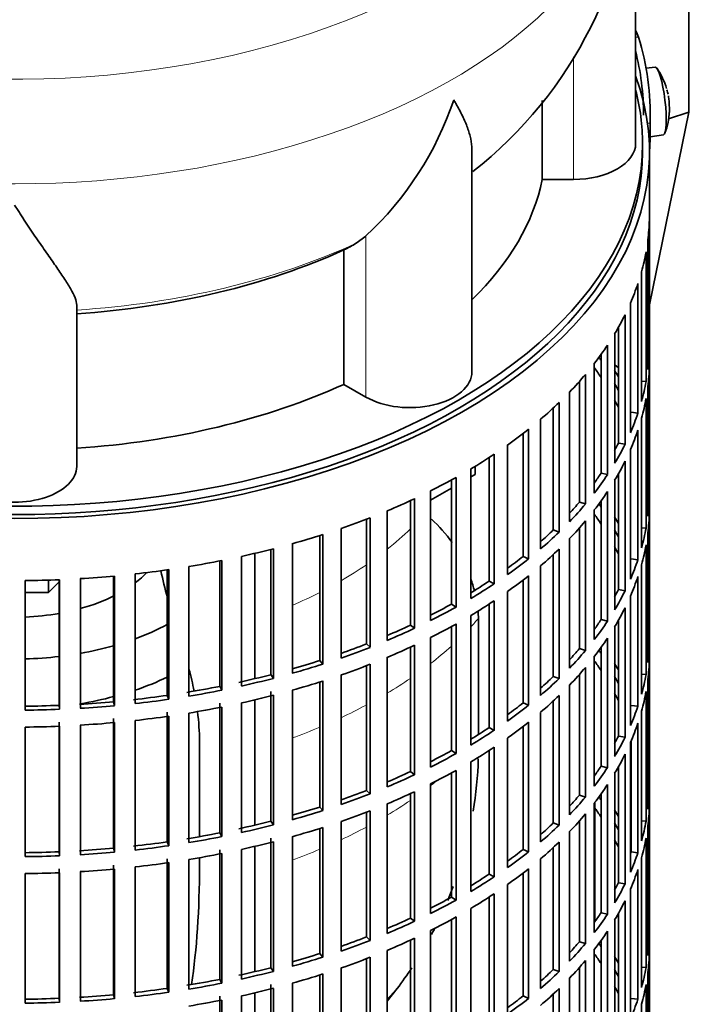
# Model space of a CAD drawing. Header units: millimetres. Extents: x 166 to 762, y -2759 to 1997.
# Tile 4 of 22: x 665 to 762, y -2648 to -2506. Entities that reach past the tile are written whole.
import ezdxf

# ---------------------------------------------------------------- set-up
doc = ezdxf.new("R2010")
doc.units = ezdxf.units.MM
for name, color, linetype in [('M5X8_UNI7687', 7, 'Continuous'), ('VSI134_DIFFUSORE', 7, 'Continuous'), ('VSI134_FILTRO_A', 7, 'Continuous'), ('VSI134_GIUNTO_8×', 7, 'Continuous'), ('VSI134_SUPPORTO_', 7, 'Continuous'), ('VSI134_TERMINALE', 7, 'Continuous')]:
    doc.layers.add(name, color=color, linetype=linetype)

# ---------------------------------------------------------------- blocks, each defined once
blk = doc.blocks.new('SE4')
at = {"layer": 'M5X8_UNI7687', "color": 7, "linetype": 'Continuous', "lineweight": 35}
for p, q in [((757.15, -2512.43), (755.85, -2512.55)), ((756.42, -2522.51), (758.35, -2522.22))]:
    blk.add_line(p, q, dxfattribs=at)
for centre, radius, start, end in [((749.24, -2518.37), 10, 16.6957, 35.0127), ((749.24, -2518.37), 10, 11.8797, 13.5278), ((1125.34, -2461.81), 370.34, 188.5064, 188.6141), ((749.24, -2518.37), 10, 338.98, 357.2751)]:
    blk.add_arc(centre, radius, start, end, dxfattribs=at)
for centre, major_axis, ratio, start_param, end_param in [((757.75, -2517.32), (0.6, -4.89), 0.169759, 0.004788, 3.136805), ((749.22, -2518.28), (-9.78, -2.08), 0.810411, 3.163117, 3.206609), ((749.25, -2518.49), (-9.94, -1.06), 0.589949, 3.053564, 3.168123), ((750.76, -2516.37), (7.36, -5.62), 0.747167, 0.443437, 0.593129)]:
    blk.add_ellipse(centre, major_axis=major_axis, ratio=ratio, start_param=start_param, end_param=end_param, dxfattribs=at)
at = {"layer": 'VSI134_DIFFUSORE', "color": 7, "linetype": 'Continuous', "lineweight": 35}
for p, q in [((754.33, -2523.48), (754.33, -2480.42)), ((740.8, -2517.23), (740.8, -2528.68)), ((730.61, -2556.55), (730.61, -2524.41)), ((740.8, -2528.68), (745.33, -2528.68)), ((715.24, -2536.88), (713.82, -2537.93)), ((712.04, -2538.9), (712.04, -2558.37)), ((673.33, -2570.25), (673.33, -2546.9)), ((712.04, -2558.37), (715.24, -2560.22))]:
    blk.add_line(p, q, dxfattribs=at)
at = {"layer": 'VSI134_DIFFUSORE', "color": 4, "linetype": 'Continuous', "lineweight": 9}
for p, q in [((745.33, -2528.68), (745.33, -2510.91)), ((715.24, -2560.22), (715.24, -2536.88))]:
    blk.add_line(p, q, dxfattribs=at)
at = {"layer": 'VSI134_DIFFUSORE', "color": 7, "linetype": 'Continuous', "lineweight": 35}
for centre, radius, start, end in [((693.03, -2479.29), 61.23, 308.0067, 358.9307), ((682.74, -2501.92), 47.73, 312.9143, 341.3628), ((705.91, -2525.54), 14.7, 294.6434, 302.5491)]:
    blk.add_arc(centre, radius, start, end, dxfattribs=at)
at = {"layer": 'VSI134_DIFFUSORE', "color": 4, "linetype": 'Continuous', "lineweight": 9}
for centre, major_axis, start_param, end_param in [((664.33, -2464.71), (85.67, 0), 2.81186, 6.283185), ((664.33, -2477.46), (-89.83, 0), 0, 3.209019), ((664.33, -2502.01), (79.5, 0), 4.82584, 5.384336)]:
    blk.add_ellipse(centre, major_axis=major_axis, ratio=0.57735, start_param=start_param, end_param=end_param, dxfattribs=at)
at = {"layer": 'VSI134_DIFFUSORE', "color": 7, "linetype": 'Continuous', "lineweight": 35}
for centre, major_axis, start_param, end_param in [((745.33, -2523.48), (-9, 0), 1.570796, 3.141593), ((664.33, -2523.48), (77, 0), 5.749077, 6.166034), ((664.33, -2504), (77, 0), 4.82954, 5.380636), ((721.61, -2556.55), (-9, 0), 0.785398, 3.141593), ((664.33, -2523.48), (77, 0), 4.82954, 5.380636), ((664.33, -2570.25), (-9, 0), 0, 3.141593)]:
    blk.add_ellipse(centre, major_axis=major_axis, ratio=0.57735, start_param=start_param, end_param=end_param, dxfattribs=at)
for points, knots in [([(730.61, -2524.42), (730.61, -2524.26), (730.6, -2524.11), (730.56, -2523.45), (730.47, -2522.93), (730.2, -2521.87), (730.02, -2521.32), (729.57, -2520.2), (729.3, -2519.62), (728.84, -2518.72), (728.68, -2518.42), (728.43, -2517.96), (728.34, -2517.8), (728.16, -2517.49), (728.07, -2517.33), (727.97, -2517.17)], [0.4604904, 0.4604904, 0.4604904, 0.4604904, 0.5, 0.5, 0.625, 0.625, 0.75, 0.75, 0.875, 0.875, 0.9375, 0.9375, 0.96875, 0.96875, 1, 1, 1, 1]), ([(673.33, -2546.9), (673.33, -2546.58), (673.24, -2546.22), (672.93, -2545.42), (672.71, -2544.98), (672.3, -2544.26), (672.15, -2544.01), (671.82, -2543.5), (671.65, -2543.23), (671.11, -2542.41), (670.72, -2541.83), (669.87, -2540.61), (669.42, -2539.97), (668.47, -2538.62), (667.98, -2537.9), (666.96, -2536.43), (666.45, -2535.66), (665.66, -2534.47), (665.4, -2534.06), (665, -2533.44), (664.86, -2533.24), (664.6, -2532.82), (664.46, -2532.6), (664.33, -2532.39)], [0, 0, 0, 0, 0.125, 0.125, 0.25, 0.25, 0.3125, 0.3125, 0.375, 0.375, 0.5, 0.5, 0.625, 0.625, 0.75, 0.75, 0.875, 0.875, 0.9375, 0.9375, 0.96875, 0.96875, 1, 1, 1, 1])]:
    blk.add_open_spline(points, degree=3, knots=knots, dxfattribs=at)
at = {"layer": 'VSI134_FILTRO_A', "color": 7, "linetype": 'Continuous', "lineweight": 35}
for p, q in [((756.33, -2688.82), (756.33, -2524.7)), ((756.32, -2534.56), (756.32, -2553.34)), ((756.1, -2537.44), (756.1, -2556.22)), ((755.84, -2539.19), (755.84, -2557.97)), ((755.19, -2542.05), (755.19, -2560.83)), ((754.66, -2543.77), (754.66, -2562.55)), ((753.58, -2546.59), (753.58, -2565.37)), ((752.79, -2548.28), (752.79, -2567.06)), ((751.84, -2550.08), (751.84, -2566.88)), ((751.29, -2551.03), (751.29, -2569.81)), ((750.25, -2552.67), (750.25, -2571.45)), ((756.1, -2553.33), (756.32, -2553.34)), ((749.33, -2554.01), (749.33, -2571.23)), ((748.34, -2555.34), (748.34, -2574.12)), ((756.32, -2555.79), (756.32, -2574.57)), ((747.06, -2556.92), (747.06, -2575.7)), ((746.17, -2557.95), (746.17, -2575.44)), ((755.19, -2557.92), (755.84, -2557.97)), ((756.1, -2558.67), (756.1, -2577.45)), ((744.75, -2559.48), (744.75, -2578.26)), ((755.84, -2560.41), (755.84, -2579.19)), ((742.4, -2561.79), (742.4, -2579.47)), ((743.24, -2561), (743.24, -2579.78)), ((740.55, -2563.43), (740.55, -2582.21)), ((753.68, -2562.42), (754.66, -2562.55)), ((755.19, -2563.28), (755.19, -2582.06)), ((738.82, -2564.86), (738.82, -2583.64)), ((738.02, -2565.49), (738.02, -2583.29)), ((754.66, -2565), (754.66, -2583.78)), ((735.77, -2567.15), (735.77, -2585.93)), ((751.84, -2566.88), (752.79, -2567.06)), ((733.09, -2568.98), (733.09, -2586.88)), ((733.83, -2568.49), (733.83, -2587.27)), ((753.58, -2567.82), (753.58, -2586.6)), ((730.45, -2570.62), (730.45, -2589.4)), ((752.79, -2569.5), (752.79, -2588.28)), ((728.31, -2571.86), (728.31, -2590.64)), ((749.33, -2571.23), (750.25, -2571.45)), ((751.84, -2571.31), (751.84, -2588.11)), ((727.63, -2572.23), (727.63, -2590.21)), ((751.29, -2572.26), (751.29, -2591.04)), ((724.62, -2573.81), (724.62, -2592.59)), ((750.25, -2573.9), (750.25, -2592.68)), ((756.1, -2574.56), (756.32, -2574.57)), ((721.69, -2575.21), (721.69, -2593.25)), ((722.3, -2574.93), (722.3, -2593.71)), ((746.17, -2575.44), (747.06, -2575.7)), ((749.33, -2575.24), (749.33, -2592.46)), ((715.85, -2577.69), (715.85, -2596.47)), ((718.33, -2576.69), (718.33, -2595.47)), ((748.34, -2576.57), (748.34, -2595.35)), ((756.32, -2577.02), (756.32, -2595.8)), ((715.32, -2577.9), (715.32, -2595.98)), ((746.17, -2579.18), (746.17, -2596.66)), ((747.06, -2578.15), (747.06, -2596.93)), ((755.19, -2579.14), (755.84, -2579.19)), ((708.55, -2580.26), (708.55, -2598.38)), ((709.01, -2580.12), (709.01, -2598.9)), ((711.64, -2579.24), (711.64, -2598.02)), ((742.4, -2579.47), (743.24, -2579.78)), ((756.1, -2579.9), (756.1, -2598.68)), ((704.58, -2581.45), (704.58, -2600.23)), ((744.75, -2580.71), (744.75, -2599.49)), ((755.84, -2581.64), (755.84, -2600.42)), ((697.22, -2583.29), (697.22, -2602.07)), ((701.45, -2582.29), (701.45, -2600.43)), ((701.84, -2582.19), (701.84, -2600.97)), ((738.02, -2583.29), (738.82, -2583.64)), ((742.4, -2583.02), (742.4, -2600.7)), ((743.24, -2582.23), (743.24, -2601.01)), ((689.6, -2584.76), (689.6, -2603.54)), ((694.07, -2583.95), (694.07, -2602.12)), ((694.37, -2583.89), (694.37, -2602.67)), ((740.55, -2584.66), (740.55, -2603.44)), ((753.68, -2583.65), (754.66, -2583.78)), ((755.19, -2584.51), (755.19, -2603.28)), ((678.68, -2586.15), (678.68, -2604.35)), ((678.81, -2586.14), (678.81, -2604.92)), ((681.8, -2585.84), (681.8, -2604.62)), ((686.46, -2585.24), (686.46, -2603.43)), ((686.68, -2585.21), (686.68, -2603.99)), ((738.82, -2586.09), (738.82, -2604.87)), ((754.66, -2586.23), (754.66, -2605.01)), ((665.85, -2586.8), (665.85, -2605.57)), ((670.8, -2586.67), (670.8, -2604.87)), ((670.84, -2586.67), (670.84, -2605.45)), ((673.86, -2586.52), (673.86, -2605.3)), ((733.09, -2586.88), (733.83, -2587.27)), ((738.02, -2586.72), (738.02, -2604.52)), ((735.77, -2588.38), (735.77, -2607.16)), ((751.84, -2588.11), (752.79, -2588.28)), ((753.58, -2589.05), (753.58, -2607.82)), ((727.63, -2590.21), (728.31, -2590.64)), ((733.09, -2590.21), (733.09, -2608.11)), ((733.83, -2589.72), (733.83, -2608.5)), ((730.45, -2591.85), (730.45, -2610.63)), ((752.79, -2590.73), (752.79, -2609.51)), ((721.69, -2593.25), (722.3, -2593.71)), ((727.63, -2593.46), (727.63, -2611.44)), ((728.31, -2593.09), (728.31, -2611.87)), ((749.33, -2592.46), (750.25, -2592.68)), ((751.84, -2592.54), (751.84, -2609.34)), ((751.29, -2593.49), (751.29, -2612.27)), ((715.32, -2595.98), (715.85, -2596.47)), ((722.3, -2596.16), (722.3, -2614.94)), ((724.62, -2595.04), (724.62, -2613.82)), ((750.25, -2595.13), (750.25, -2613.91)), ((756.1, -2595.79), (756.32, -2595.8)), ((721.69, -2596.44), (721.69, -2614.48)), ((746.17, -2596.66), (747.06, -2596.93)), ((749.33, -2596.47), (749.33, -2613.69)), ((708.55, -2598.38), (709.01, -2598.9)), ((715.32, -2599.13), (715.32, -2617.21)), ((715.85, -2598.92), (715.85, -2617.7)), ((718.33, -2597.92), (718.33, -2616.7)), ((748.34, -2597.8), (748.34, -2616.58)), ((756.32, -2598.25), (756.32, -2617.03)), ((701.45, -2600.43), (701.84, -2600.97)), ((711.64, -2600.47), (711.64, -2619.25)), ((746.17, -2600.41), (746.17, -2617.89)), ((747.06, -2599.38), (747.06, -2618.16)), ((755.19, -2600.37), (755.84, -2600.42)), ((708.55, -2601.49), (708.55, -2619.61)), ((709.01, -2601.35), (709.01, -2620.13)), ((742.4, -2600.7), (743.24, -2601.01)), ((744.75, -2601.94), (744.75, -2620.72)), ((756.1, -2601.13), (756.1, -2619.91)), ((686.46, -2603.43), (686.68, -2603.99)), ((694.07, -2602.12), (694.37, -2602.67)), ((701.45, -2602.88), (701.45, -2621.66)), ((701.84, -2603.42), (701.84, -2622.2)), ((704.58, -2602.68), (704.58, -2621.46)), ((743.24, -2603.46), (743.24, -2622.23)), ((755.84, -2602.87), (755.84, -2621.65)), ((670.8, -2604.87), (670.84, -2605.45)), ((678.68, -2604.35), (678.81, -2604.92)), ((694.07, -2604.57), (694.07, -2623.35)), ((697.22, -2604.52), (697.22, -2623.3)), ((738.02, -2604.52), (738.82, -2604.87)), ((742.4, -2604.25), (742.4, -2621.92)), ((753.68, -2604.88), (754.66, -2605.01)), ((686.46, -2605.88), (686.46, -2624.66)), ((689.6, -2605.99), (689.6, -2624.77)), ((694.37, -2605.12), (694.37, -2623.9)), ((740.55, -2605.89), (740.55, -2624.67)), ((755.19, -2605.73), (755.19, -2624.51)), ((670.8, -2607.32), (670.8, -2626.1)), ((678.68, -2606.8), (678.68, -2625.58)), ((678.81, -2607.37), (678.81, -2626.15)), ((681.8, -2607.07), (681.8, -2625.84)), ((686.68, -2606.44), (686.68, -2625.22)), ((738.82, -2607.32), (738.82, -2626.1)), ((754.66, -2607.46), (754.66, -2626.24)), ((665.85, -2608.02), (665.85, -2626.8)), ((670.84, -2607.9), (670.84, -2626.68)), ((673.86, -2607.75), (673.86, -2626.53)), ((733.09, -2608.11), (733.83, -2608.5)), ((738.02, -2607.94), (738.02, -2625.75)), ((735.77, -2609.61), (735.77, -2628.39)), ((751.84, -2609.34), (752.79, -2609.51)), ((753.58, -2610.27), (753.58, -2629.05)), ((753.68, -2610.03), (753.68, -2626.11)), ((727.63, -2611.44), (728.31, -2611.87)), ((733.09, -2611.44), (733.09, -2629.34)), ((733.83, -2610.95), (733.83, -2629.73)), ((752.79, -2611.96), (752.79, -2630.74)), ((730.45, -2613.08), (730.45, -2631.86)), ((721.69, -2614.48), (722.3, -2614.94)), ((727.63, -2614.69), (727.63, -2632.67)), ((728.31, -2614.32), (728.31, -2633.1)), ((749.33, -2613.69), (750.25, -2613.91)), ((751.29, -2614.72), (751.29, -2633.5)), ((751.84, -2613.77), (751.84, -2630.57)), ((724.62, -2616.27), (724.62, -2635.05)), ((715.32, -2617.21), (715.85, -2617.7)), ((721.69, -2617.67), (721.69, -2635.71)), ((722.3, -2617.39), (722.3, -2636.17)), ((749.33, -2617.7), (749.33, -2634.92)), ((750.25, -2616.36), (750.25, -2635.14)), ((756.1, -2617.02), (756.32, -2617.03)), ((718.33, -2619.15), (718.33, -2637.93)), ((746.17, -2617.89), (747.06, -2618.16)), ((748.34, -2619.03), (748.34, -2637.81)), ((708.55, -2619.61), (709.01, -2620.13)), ((715.32, -2620.36), (715.32, -2638.44)), ((715.85, -2620.15), (715.85, -2638.93)), ((756.32, -2619.48), (756.32, -2638.26)), ((701.45, -2621.66), (701.84, -2622.2)), ((711.64, -2621.7), (711.64, -2640.48)), ((742.4, -2621.92), (743.24, -2622.23)), ((746.17, -2621.63), (746.17, -2639.12)), ((747.06, -2620.61), (747.06, -2639.39)), ((755.19, -2621.6), (755.84, -2621.65)), ((694.07, -2623.35), (694.37, -2623.9)), ((708.55, -2622.72), (708.55, -2640.84)), ((709.01, -2622.57), (709.01, -2641.35)), ((744.75, -2623.17), (744.75, -2641.95)), ((756.1, -2622.36), (756.1, -2641.14)), ((686.46, -2624.66), (686.68, -2625.22)), ((701.45, -2624.11), (701.45, -2642.89)), ((701.84, -2624.65), (701.84, -2643.43)), ((704.58, -2623.91), (704.58, -2642.69)), ((743.24, -2624.68), (743.24, -2643.46)), ((755.84, -2624.1), (755.84, -2642.88)), ((670.8, -2626.1), (670.84, -2626.68)), ((678.68, -2625.58), (678.81, -2626.15)), ((694.07, -2625.8), (694.07, -2644.58)), ((697.22, -2625.75), (697.22, -2644.53)), ((738.02, -2625.75), (738.82, -2626.1)), ((742.4, -2625.48), (742.4, -2643.15)), ((753.68, -2626.11), (754.66, -2626.24)), ((686.46, -2627.11), (686.46, -2645.89)), ((686.68, -2627.67), (686.68, -2646.45)), ((689.6, -2627.22), (689.6, -2646)), ((694.37, -2626.35), (694.37, -2645.13)), ((740.55, -2627.12), (740.55, -2645.9)), ((755.19, -2626.96), (755.19, -2645.74)), ((670.8, -2628.55), (670.8, -2647.33)), ((670.84, -2629.13), (670.84, -2647.91)), ((673.86, -2628.97), (673.86, -2647.75)), ((678.68, -2628.03), (678.68, -2646.8)), ((678.81, -2628.6), (678.81, -2647.38)), ((681.8, -2628.29), (681.8, -2647.07)), ((738.82, -2628.55), (738.82, -2647.33)), ((754.66, -2628.68), (754.66, -2647.46)), ((665.85, -2629.25), (665.85, -2648.03)), ((733.09, -2629.34), (733.83, -2629.73)), ((738.02, -2629.17), (738.02, -2646.98)), ((735.77, -2630.84), (735.77, -2649.62)), ((751.84, -2630.57), (752.79, -2630.74)), ((753.58, -2631.5), (753.58, -2650.28)), ((727.63, -2632.67), (728.31, -2633.1)), ((733.09, -2632.67), (733.09, -2650.57)), ((733.83, -2632.18), (733.83, -2650.96)), ((752.79, -2633.19), (752.79, -2651.97)), ((730.45, -2634.31), (730.45, -2653.09)), ((721.69, -2635.71), (722.3, -2636.17)), ((727.63, -2635.92), (727.63, -2653.9)), ((728.31, -2635.54), (728.31, -2654.32)), ((749.33, -2634.92), (750.25, -2635.14)), ((751.29, -2635.94), (751.29, -2654.72)), ((751.84, -2635), (751.84, -2651.8)), ((724.62, -2637.49), (724.62, -2656.27)), ((750.25, -2637.59), (750.25, -2656.37)), ((715.32, -2638.44), (715.85, -2638.93)), ((721.69, -2638.9), (721.69, -2656.94)), ((722.3, -2638.62), (722.3, -2657.4)), ((749.33, -2638.93), (749.33, -2656.15)), ((756.1, -2638.25), (756.32, -2638.26)), ((718.33, -2640.38), (718.33, -2659.16)), ((746.17, -2639.12), (747.06, -2639.39)), ((748.34, -2640.25), (748.34, -2659.03)), ((708.55, -2640.84), (709.01, -2641.35)), ((715.32, -2641.59), (715.32, -2659.67)), ((715.85, -2641.38), (715.85, -2660.16)), ((747.06, -2641.84), (747.06, -2660.62)), ((756.32, -2640.7), (756.32, -2659.48)), ((701.45, -2642.89), (701.84, -2643.43)), ((711.64, -2642.93), (711.64, -2661.71)), ((742.4, -2643.15), (743.24, -2643.46)), ((746.17, -2642.86), (746.17, -2660.35)), ((755.19, -2642.83), (755.84, -2642.88)), ((694.07, -2644.58), (694.37, -2645.13)), ((708.55, -2643.95), (708.55, -2662.07)), ((709.01, -2643.8), (709.01, -2662.58)), ((744.75, -2644.4), (744.75, -2663.18)), ((756.1, -2643.59), (756.1, -2662.37)), ((686.46, -2645.89), (686.68, -2646.45)), ((701.45, -2645.34), (701.45, -2664.12)), ((701.84, -2645.88), (701.84, -2664.65)), ((704.58, -2645.14), (704.58, -2663.92)), ((743.24, -2645.91), (743.24, -2664.69)), ((755.84, -2645.33), (755.84, -2664.11)), ((670.8, -2647.33), (670.84, -2647.91)), ((678.68, -2646.8), (678.81, -2647.38)), ((694.07, -2647.03), (694.07, -2665.81)), ((694.37, -2647.58), (694.37, -2666.36)), ((697.22, -2646.98), (697.22, -2665.76)), ((738.02, -2646.98), (738.82, -2647.33)), ((742.4, -2646.71), (742.4, -2664.38)), ((753.68, -2647.34), (754.66, -2647.46)), ((755.19, -2648.19), (755.19, -2666.97))]:
    blk.add_line(p, q, dxfattribs=at)
for centre, major_axis, start_param, end_param in [((664.33, -2524.7), (-92, 0), -0.208894, 3.350487), ((664.33, -2524.7), (-91, 0), 0, 3.141593), ((664.33, -2533.69), (92, 0), 6.212375, 6.266729), ((664.33, -2533.69), (92, 0), -0.158077, -0.103722), ((664.33, -2533.69), (92, 0), -0.245343, -0.190989), ((664.33, -2533.69), (92, 0), -0.33261, -0.278255), ((664.33, -2533.69), (92, 0), -0.419876, -0.365522), ((664.33, -2552.47), (92, 0), 6.212375, 6.266729), ((664.33, -2573.69), (91, 0), 0.365223, 0.374965), ((664.33, -2576.14), (91, 0), 0.365223, 0.394539), ((664.33, -2573.69), (92, 0), 0.313806, 0.33261), ((664.33, -2554.92), (92, 0), 6.212375, 6.266729), ((664.33, -2533.69), (92, 0), -0.507143, -0.452788), ((664.33, -2573.69), (91, 0), 0.277957, 0.299174), ((664.33, -2552.47), (92, 0), -0.158077, -0.103722), ((664.33, -2576.14), (91, 0), 0.277957, 0.299174), ((664.33, -2554.92), (92, 0), -0.158077, -0.103722), ((664.33, -2533.69), (92, 0), -0.594409, -0.540055), ((664.33, -2552.47), (92, 0), -0.245343, -0.190989), ((664.33, -2533.69), (92, 0), -0.681676, -0.627321), ((664.33, -2554.92), (92, 0), -0.245343, -0.190989), ((664.33, -2552.47), (91, 0), -0.299174, -0.277957), ((664.33, -2552.47), (92, 0), -0.33261, -0.278255), ((664.33, -2533.69), (92, 0), -0.768942, -0.714588), ((664.33, -2554.92), (92, 0), -0.33261, -0.278255), ((664.33, -2533.69), (92, 0), -0.856209, -0.801854), ((664.33, -2552.47), (91, 0), -0.394539, -0.365223), ((664.33, -2552.47), (92, 0), -0.419876, -0.365522), ((664.33, -2554.92), (92, 0), -0.419876, -0.365522), ((664.33, -2573.69), (92, 0), 6.212375, 6.266729), ((664.33, -2533.69), (92, 0), -0.943475, -0.889121), ((664.33, -2552.47), (91, 0), -0.486998, -0.45249), ((664.33, -2552.47), (92, 0), -0.507143, -0.452788), ((664.33, -2594.92), (91, 0), 0.365223, 0.374965), ((664.33, -2533.69), (92, 0), -1.030742, -0.976387), ((664.33, -2597.37), (91, 0), 0.365223, 0.394539), ((664.33, -2594.92), (92, 0), 0.313806, 0.33261), ((664.33, -2576.14), (92, 0), 6.212375, 6.266729), ((664.33, -2554.92), (92, 0), -0.507143, -0.452788), ((664.33, -2573.69), (92, 0), -0.158077, -0.103722), ((664.33, -2533.69), (92, 0), -1.118008, -1.063654), ((664.33, -2552.47), (91, 0), -0.577951, -0.539756), ((664.33, -2552.47), (92, 0), -0.594409, -0.540055), ((664.33, -2594.92), (91, 0), 0.277957, 0.299174), ((664.33, -2597.37), (91, 0), 0.277957, 0.299174), ((664.33, -2576.14), (92, 0), -0.158077, -0.103722), ((664.33, -2533.69), (92, 0), -1.205275, -1.15092), ((664.33, -2552.47), (91, 0), -0.668018, -0.627022), ((664.33, -2554.92), (92, 0), -0.594409, -0.540055), ((664.33, -2533.69), (92, 0), -1.292541, -1.238186), ((664.33, -2552.47), (92, 0), -0.681676, -0.627321), ((664.33, -2573.69), (92, 0), -0.245343, -0.190989), ((664.33, -2533.69), (92, 0), -1.467074, -1.412719), ((664.33, -2533.69), (92, 0), -1.379807, -1.325453), ((664.33, -2554.92), (92, 0), -0.681676, -0.627321), ((664.33, -2576.14), (92, 0), -0.245343, -0.190989), ((664.33, -2533.69), (92, 0), 4.728845, 4.783199), ((664.33, -2552.47), (91, 0), -0.757518, -0.714289), ((664.33, -2552.47), (92, 0), -0.768942, -0.714588), ((664.33, -2573.69), (91, 0), -0.299174, -0.277957), ((664.33, -2573.69), (92, 0), -0.33261, -0.278255), ((664.33, -2552.47), (91, 0), -0.846635, -0.801555), ((664.33, -2554.92), (92, 0), -0.768942, -0.714588), ((664.33, -2552.47), (92, 0), -0.856209, -0.801854), ((664.33, -2576.14), (92, 0), -0.33261, -0.278255), ((664.33, -2552.47), (91, 0), -0.935485, -0.888822), ((664.33, -2554.92), (92, 0), -0.856209, -0.801854), ((664.33, -2573.69), (91, 0), -0.394539, -0.365223), ((664.33, -2573.69), (92, 0), -0.419876, -0.365522), ((664.33, -2552.47), (92, 0), -0.943475, -0.889121), ((664.33, -2552.47), (91, 0), -1.024141, -0.976088), ((664.33, -2554.92), (92, 0), -0.943475, -0.889121), ((664.33, -2576.14), (92, 0), -0.419876, -0.365522), ((664.33, -2594.92), (92, 0), 6.212375, 6.266729), ((664.33, -2552.47), (92, 0), -1.030742, -0.976387), ((664.33, -2573.69), (91, 0), -0.486998, -0.45249), ((664.33, -2573.69), (92, 0), -0.507143, -0.452788), ((664.33, -2616.15), (91, 0), 0.365223, 0.374965), ((664.33, -2552.47), (91, 0), -1.112655, -1.063355), ((664.33, -2552.47), (92, 0), -1.118008, -1.063654), ((664.33, -2554.92), (92, 0), -1.030742, -0.976387), ((664.33, -2618.6), (91, 0), 0.365223, 0.394539), ((664.33, -2616.15), (92, 0), 0.313806, 0.33261), ((664.33, -2597.37), (92, 0), 6.212375, 6.266729), ((664.33, -2552.47), (91, 0), -1.205573, -1.150621), ((664.33, -2576.14), (92, 0), -0.507143, -0.452788), ((664.33, -2594.92), (92, 0), -0.158077, -0.103722), ((664.33, -2552.47), (92, 0), -1.205275, -1.15092), ((664.33, -2554.92), (92, 0), -1.118008, -1.063654), ((664.33, -2573.69), (91, 0), -0.577951, -0.539756), ((664.33, -2573.69), (92, 0), -0.594409, -0.540055), ((664.33, -2616.15), (91, 0), 0.277957, 0.299174), ((664.33, -2552.47), (91, 0), -1.380106, -1.325154), ((664.33, -2552.47), (91, 0), -1.29284, -1.237888), ((664.33, -2552.47), (92, 0), -1.292541, -1.238186), ((664.33, -2554.92), (92, 0), -1.205275, -1.15092), ((664.33, -2576.14), (92, 0), -0.594409, -0.540055), ((664.33, -2618.6), (91, 0), 0.277957, 0.299174), ((664.33, -2597.37), (92, 0), -0.158077, -0.103722), ((664.33, -2552.47), (91, 0), 4.728546, 4.783498), ((664.33, -2552.47), (91, 0), -1.467373, -1.412421), ((664.33, -2552.47), (92, 0), -1.379807, -1.325453), ((664.33, -2573.69), (91, 0), -0.668018, -0.627022), ((664.33, -2573.69), (92, 0), -0.681676, -0.627321), ((664.33, -2552.47), (92, 0), 4.728845, 4.783199), ((664.33, -2552.47), (92, 0), -1.467074, -1.412719), ((664.33, -2554.92), (92, 0), -1.292541, -1.238186), ((664.33, -2594.92), (92, 0), -0.245343, -0.190989), ((664.33, -2554.92), (92, 0), -1.467074, -1.412719), ((664.33, -2554.92), (92, 0), -1.379807, -1.325453), ((664.33, -2576.14), (92, 0), -0.681676, -0.627321), ((664.33, -2597.37), (92, 0), -0.245343, -0.190989), ((664.33, -2554.92), (92, 0), 4.728845, 4.783199), ((664.33, -2573.69), (91, 0), -0.757518, -0.714289), ((664.33, -2573.69), (92, 0), -0.768942, -0.714588), ((664.33, -2594.92), (91, 0), -0.299174, -0.277957), ((664.33, -2594.92), (92, 0), -0.33261, -0.278255), ((664.33, -2573.69), (91, 0), -0.846635, -0.801555), ((664.33, -2573.69), (92, 0), -0.856209, -0.801854), ((664.33, -2576.14), (92, 0), -0.768942, -0.714588), ((664.33, -2597.37), (92, 0), -0.33261, -0.278255), ((664.33, -2573.69), (91, 0), -0.935485, -0.888822), ((664.33, -2576.14), (92, 0), -0.856209, -0.801854), ((664.33, -2594.92), (91, 0), -0.394539, -0.365223), ((664.33, -2594.92), (92, 0), -0.419876, -0.365522), ((664.33, -2573.69), (92, 0), -0.943475, -0.889121), ((664.33, -2573.69), (91, 0), -1.024141, -0.976088), ((664.33, -2573.69), (92, 0), -1.030742, -0.976387), ((664.33, -2576.14), (92, 0), -0.943475, -0.889121), ((664.33, -2597.37), (92, 0), -0.419876, -0.365522), ((664.33, -2616.15), (92, 0), 6.212375, 6.266729), ((664.33, -2594.92), (91, 0), -0.486998, -0.45249), ((664.33, -2594.92), (92, 0), -0.507143, -0.452788), ((664.33, -2637.38), (91, 0), 0.365223, 0.374965), ((664.33, -2573.69), (91, 0), -1.112655, -1.063355), ((664.33, -2573.69), (92, 0), -1.118008, -1.063654), ((664.33, -2576.14), (92, 0), -1.030742, -0.976387), ((664.33, -2639.83), (91, 0), 0.365223, 0.394539), ((664.33, -2637.38), (92, 0), 0.313806, 0.33261), ((664.33, -2618.6), (92, 0), 6.212375, 6.266729), ((664.33, -2573.69), (91, 0), -1.205573, -1.150621), ((664.33, -2594.92), (91, 0), -0.577951, -0.539756), ((664.33, -2597.37), (92, 0), -0.507143, -0.452788), ((664.33, -2637.38), (91, 0), 0.277957, 0.299174), ((664.33, -2616.15), (92, 0), -0.158077, -0.103722), ((664.33, -2573.69), (91, 0), -1.29284, -1.237888), ((664.33, -2573.69), (92, 0), -1.205275, -1.15092), ((664.33, -2576.14), (92, 0), -1.118008, -1.063654), ((664.33, -2594.92), (92, 0), -0.594409, -0.540055), ((664.33, -2573.69), (91, 0), -1.380106, -1.325154), ((664.33, -2573.69), (92, 0), -1.292541, -1.238186), ((664.33, -2576.14), (92, 0), -1.205275, -1.15092), ((664.33, -2597.37), (92, 0), -0.594409, -0.540055), ((664.33, -2639.83), (91, 0), 0.277957, 0.299174), ((664.33, -2618.6), (92, 0), -0.158077, -0.103722), ((664.33, -2573.69), (91, 0), 4.728546, 4.783498), ((664.33, -2573.69), (91, 0), -1.467373, -1.412421), ((664.33, -2573.69), (92, 0), -1.467074, -1.412719), ((664.33, -2573.69), (92, 0), -1.379807, -1.325453), ((664.33, -2594.92), (91, 0), -0.668018, -0.627022), ((664.33, -2594.92), (92, 0), -0.681676, -0.627321), ((664.33, -2616.15), (91, 0), -0.196715, -0.19069), ((664.33, -2616.15), (92, 0), -0.245343, -0.190989), ((664.33, -2573.69), (92, 0), 4.728845, 4.783199), ((664.33, -2576.14), (92, 0), -1.379807, -1.325453), ((664.33, -2576.14), (92, 0), -1.292541, -1.238186), ((664.33, -2576.14), (92, 0), 4.728845, 4.783199), ((664.33, -2576.14), (92, 0), -1.467074, -1.412719), ((664.33, -2597.37), (92, 0), -0.681676, -0.627321), ((664.33, -2618.6), (92, 0), -0.245343, -0.190989), ((664.33, -2594.92), (91, 0), -0.757518, -0.714289), ((664.33, -2594.92), (92, 0), -0.768942, -0.714588), ((664.33, -2616.15), (91, 0), -0.299174, -0.277957), ((664.33, -2616.15), (92, 0), -0.33261, -0.278255), ((664.33, -2594.92), (91, 0), -0.846635, -0.801555), ((664.33, -2594.92), (92, 0), -0.856209, -0.801854), ((664.33, -2597.37), (92, 0), -0.768942, -0.714588), ((664.33, -2618.6), (92, 0), -0.33261, -0.278255), ((664.33, -2594.92), (91, 0), -0.935485, -0.888822), ((664.33, -2594.92), (92, 0), -0.943475, -0.889121), ((664.33, -2597.37), (92, 0), -0.856209, -0.801854), ((664.33, -2616.15), (91, 0), -0.394539, -0.365223), ((664.33, -2616.15), (92, 0), -0.419876, -0.365522), ((664.33, -2618.6), (92, 0), -0.419876, -0.365522), ((664.33, -2594.92), (91, 0), -1.024141, -0.976088), ((664.33, -2594.92), (92, 0), -1.030742, -0.976387), ((664.33, -2597.37), (92, 0), -0.943475, -0.889121), ((664.33, -2637.38), (92, 0), 6.212375, 6.266729), ((664.33, -2616.15), (91, 0), -0.486998, -0.45249), ((664.33, -2616.15), (92, 0), -0.507143, -0.452788), ((664.33, -2658.61), (91, 0), 0.365223, 0.374965), ((664.33, -2594.92), (91, 0), -1.112655, -1.063355), ((664.33, -2594.92), (92, 0), -1.118008, -1.063654), ((664.33, -2597.37), (92, 0), -1.030742, -0.976387), ((664.33, -2618.6), (92, 0), -0.507143, -0.452788), ((664.33, -2661.06), (91, 0), 0.365223, 0.394539), ((664.33, -2658.61), (92, 0), 0.313806, 0.33261), ((664.33, -2639.83), (92, 0), 6.212375, 6.266729), ((664.33, -2594.92), (91, 0), -1.205573, -1.150621), ((664.33, -2616.15), (91, 0), -0.577951, -0.539756), ((664.33, -2658.61), (91, 0), 0.277957, 0.299174), ((664.33, -2637.38), (92, 0), -0.158077, -0.103722), ((664.33, -2594.92), (91, 0), -1.29284, -1.237888), ((664.33, -2594.92), (92, 0), -1.205275, -1.15092), ((664.33, -2597.37), (92, 0), -1.118008, -1.063654), ((664.33, -2616.15), (92, 0), -0.594409, -0.540055), ((664.33, -2594.92), (91, 0), -1.380106, -1.325154), ((664.33, -2594.92), (92, 0), -1.292541, -1.238186), ((664.33, -2597.37), (92, 0), -1.205275, -1.15092), ((664.33, -2618.6), (92, 0), -0.594409, -0.540055), ((664.33, -2661.06), (91, 0), 0.277957, 0.299174), ((664.33, -2639.83), (92, 0), -0.158077, -0.103722), ((664.33, -2594.92), (91, 0), 4.728546, 4.783498), ((664.33, -2594.92), (91, 0), -1.467373, -1.412421), ((664.33, -2594.92), (92, 0), -1.467074, -1.412719), ((664.33, -2594.92), (92, 0), -1.379807, -1.325453), ((664.33, -2597.37), (92, 0), -1.292541, -1.238186), ((664.33, -2616.15), (91, 0), -0.668018, -0.627022), ((664.33, -2616.15), (92, 0), -0.681676, -0.627321), ((664.33, -2637.38), (92, 0), -0.245343, -0.190989), ((664.33, -2594.92), (92, 0), 4.728845, 4.783199)]:
    blk.add_ellipse(centre, major_axis=major_axis, ratio=0.57735, start_param=start_param, end_param=end_param, dxfattribs=at)
at = {"layer": 'VSI134_GIUNTO_8×', "color": 7, "linetype": 'Continuous', "lineweight": 35}
for centre, major_axis, start_param, end_param in [((664.33, -2579.41), (-22, 0), -3.795301, -3.653859), ((664.33, -2579.41), (-22, 0), 2.018583, 2.287896), ((664.33, -2579.41), (-22, 0), 1.639664, 1.869086), ((664.33, -2579.41), (-32.5, 0), -4.14508, -3.963396), ((664.33, -2579.41), (-32.5, 0), -4.414934, -4.255007), ((664.33, -2579.41), (-32.5, 0), 1.617394, 1.771071), ((664.33, -2585.5), (-34.5, 0), -4.181601, -4.016029), ((664.33, -2585.5), (-34.5, 0), -4.432658, -4.283346)]:
    blk.add_ellipse(centre, major_axis=major_axis, ratio=0.57735, start_param=start_param, end_param=end_param, dxfattribs=at)
at = {"layer": 'VSI134_SUPPORTO_', "color": 7, "linetype": 'Continuous', "lineweight": 35}
for p, q in [((755.33, -2524.7), (755.33, -2523.48)), ((731.09, -2571.41), (731.09, -2570.24)), ((731.09, -2571.41), (730.45, -2571.78)), ((727.63, -2573.4), (724.62, -2575.14)), ((699.16, -2582.85), (699.16, -2601.01)), ((669.24, -2588.54), (669.24, -2586.73)), ((670.8, -2586.99), (669.24, -2588.54)), ((669.24, -2588.54), (665.85, -2588.54)), ((731.56, -2609.11), (731.56, -2592.27)), ((699.16, -2604.08), (699.16, -2622.23)), ((691.12, -2623.91), (691.12, -2610.03)), ((748.41, -2618.94), (748.41, -2636.26)), ((699.16, -2625.31), (699.16, -2643.46)), ((691.12, -2628.09), (691.12, -2626.96)), ((718.33, -2647.75), (719.77, -2645.91)), ((699.16, -2646.54), (699.16, -2664.69))]:
    blk.add_line(p, q, dxfattribs=at)
for centre, radius, start, end in [((710.69, -2593.4), 20.9, 35.4329, 47.7987), ((710.69, -2593.4), 20.9, 14.0259, 19.2298), ((710.69, -2593.4), 20.9, 3.1007, 5.7566), ((673.35, -2610.78), 58.21, 350.6842, 358.1868), ((673.35, -2610.78), 58.21, 337.4118, 339.555), ((673.35, -2610.78), 58.21, 332.0207, 332.8941), ((673.35, -2610.78), 58.21, 322.877, 326.4969)]:
    blk.add_arc(centre, radius, start, end, dxfattribs=at)
for centre, major_axis, ratio, start_param, end_param in [((664.33, -2523.48), (91, 0), 0.57735, 2.993207, 6.283185), ((664.33, -2523.48), (91, 0), 0.57735, 0, 0.148386), ((696.48, -2584.24), (-8.14, 34.04), 0.31246, 1.529366, 1.643573), ((685.38, -2602.03), (3.49, -14.59), 0.31246, 1.44286, 1.661698), ((685.38, -2602.03), (3.49, -14.59), 0.31246, 0.917533, 1.237075), ((656.68, -2580.08), (20.93, -87.53), 0.31246, 0.65805, 0.917533)]:
    blk.add_ellipse(centre, major_axis=major_axis, ratio=ratio, start_param=start_param, end_param=end_param, dxfattribs=at)
at = {"layer": 'VSI134_SUPPORTO_', "color": 4, "linetype": 'Continuous', "lineweight": 9}
for centre, major_axis, start_param, end_param in [((664.33, -2559.76), (66.6, 0), -0.625209, -0.533057), ((664.33, -2559.76), (66.6, 0), -0.780897, -0.698932), ((664.33, -2559.76), (66.6, 0), -0.921885, -0.844673), ((664.33, -2573.07), (75, 0), -0.491682, -0.459415), ((664.33, -2573.07), (75, 0), -0.63707, -0.566131), ((664.33, -2573.07), (75, 0), -0.766956, -0.70007), ((664.33, -2573.07), (75, 0), -0.888301, -0.823319), ((664.33, -2573.07), (75, 0), -1.004352, -0.94022), ((664.33, -2590.75), (75, 0), -0.63707, -0.618187), ((664.33, -2590.75), (75, 0), -0.766956, -0.70007), ((664.33, -2590.75), (75, 0), -0.888301, -0.823319), ((664.33, -2590.75), (75, 0), -1.004352, -0.94022), ((664.33, -2629.53), (62.27, 0), -0.521266, -0.473078)]:
    blk.add_ellipse(centre, major_axis=major_axis, ratio=0.57735, start_param=start_param, end_param=end_param, dxfattribs=at)
at = {"layer": 'VSI134_TERMINALE', "color": 7, "linetype": 'Continuous', "lineweight": 35}
for p, q in [((762.05, -2491.39), (762.05, -2518.94)), ((756.33, -2546.87), (762.05, -2518.94)), ((759.11, -2519.92), (762.05, -2518.94)), ((756.43, -2520.52), (756.43, -2522.15)), ((751.84, -2555.96), (751.29, -2555.56))]:
    blk.add_line(p, q, dxfattribs=at)
at = {"layer": 'VSI134_TERMINALE', "color": 4, "linetype": 'Continuous', "lineweight": 9}
for p, q in [((754.33, -2508.09), (754.75, -2508.06)), ((756.05, -2520.55), (756.43, -2520.52)), ((756.43, -2522.15), (756.23, -2522.17))]:
    blk.add_line(p, q, dxfattribs=at)
at = {"layer": 'VSI134_TERMINALE', "color": 7, "linetype": 'Continuous', "lineweight": 35}
for centre, radius, start, end in [((717.82, -2519.39), 38.63, 358.3189, 17.0497), ((718.57, -2519.25), 36.9, 359.8087, 14.5372)]:
    blk.add_arc(centre, radius, start, end, dxfattribs=at)
blk.add_ellipse((664.33, -2520.62), major_axis=(93, 0), ratio=0.57735, start_param=0.236132, end_param=0.254688, dxfattribs=at)
blk.add_open_spline([(756.43, -2522.15), (756.43, -2522.64), (756.42, -2523.08), (756.4, -2523.69), (756.39, -2523.88), (756.37, -2524.14), (756.37, -2524.22), (756.36, -2524.3)], degree=3, knots=[0, 0, 0, 0, 0.125, 0.125, 0.1875, 0.1875, 0.2147272, 0.2147272, 0.2147272, 0.2147272], dxfattribs=at)

msp = doc.modelspace()

# ---------------------------------------------------------------- block references
msp.add_blockref('SE4', (0, 0))

doc.saveas('drawing.dxf')
